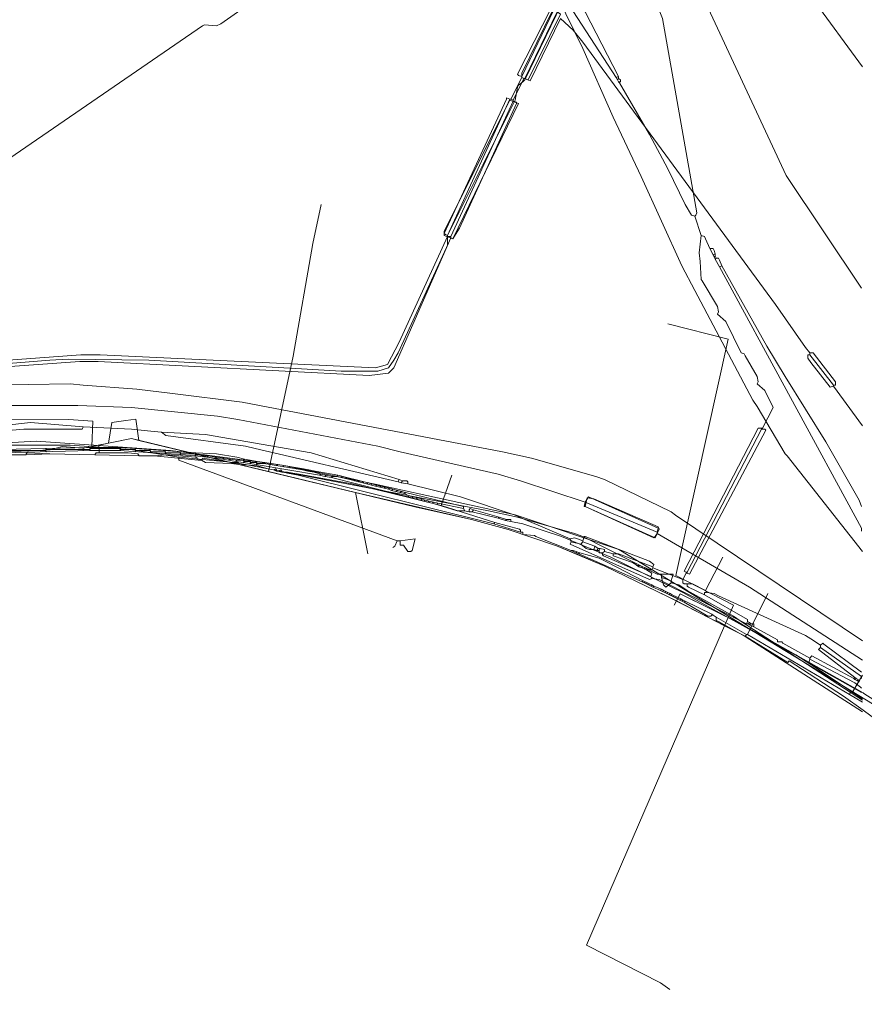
# Model space of a CAD drawing. Header units: metres. Extents: x 92810 to 93633, y 464687 to 465459.
# Tile 105 of 256: x 92865 to 92921, y 465021 to 465086. Entities that reach past the tile are written whole.
import ezdxf

# ---------------------------------------------------------------- set-up
doc = ezdxf.new("R2010")
doc.units = ezdxf.units.M
for name, color, linetype, lineweight, transparency in [('B-OI-KL-DATA_KPN-G', 90, 'SI_B_DATA_KPN', 18, 0.4), ('B-OI-KL-DATA_LIANDER-G', 90, 'SI_B_DATA_LIANDER', 18, 0.4), ('B-OI-KL-DATA_ZIGGO BV-G', 90, 'SI_B_DATA_ZIGGO', 18, 0.4), ('B-OI-KL-ET_HS_LIANDER-G', 10, 'SI_B_ET_HS_LIANDON', 18, 0.4), ('B-OI-KL-ET_LS_LIANDER-G', 190, 'SI_B_ET_LS_LIANDER', 18, 0.4), ('B-OI-KL-ET_MS_LIANDER-G', 130, 'SI_B_ET_MS_LIANDER', 18, 0.4), ('B-OI-KL-GAS_HD_LIANDER-G', 30, 'SI_B_GAS_HD_LIANDER', 18, 0.4), ('B-OI-KL-GAS_LD_LIANDER-G', 30, 'SI_B_GAS_LD_LIANDER', 18, 0.4), ('B-WE-KL-WATER-G', 170, 'KL-WATER-N', 18, 0.4)]:
    doc.layers.add(name, color=color, linetype=linetype, lineweight=lineweight, transparency=transparency)
doc.styles.get("Standard").update_dxf_attribs({"font": 'isocp.shx'})
doc.linetypes.add('KL-WATER-N', pattern='A,7,-0.5,[168,NLCS.SHX,S=0.75,R=0,X=0.75,Y=0],-2', length=9.5)
doc.linetypes.add('SI_B_DATA_KPN', pattern='A,5,-2,["KPN",Standard,S=1.5,R=0,X=-0.51,Y=-0.75],-8', length=15)
doc.linetypes.add('SI_B_DATA_LIANDER', pattern='A,5,-2,["LI-DATA",Standard,S=1.5,R=0,X=-0.51,Y=-0.75],-11', length=18)
doc.linetypes.add('SI_B_DATA_ZIGGO', pattern='A,5,-2,["ZIGGO",Standard,S=1.5,R=0,X=-0.51,Y=-0.75],-9', length=16)
doc.linetypes.add('SI_B_ET_HS_LIANDON', pattern='A,5,-2,["LI-HS",Standard,S=1.5,R=0,X=-0.51,Y=-0.75],-10', length=17)
doc.linetypes.add('SI_B_ET_LS_LIANDER', pattern='A,5,-2,["LI-LS",Standard,S=1.5,R=0,X=-0.51,Y=-0.75],-10', length=17)
doc.linetypes.add('SI_B_ET_MS_LIANDER', pattern='A,5,-2,["LI-MS",Standard,S=1.5,R=0,X=-0.51,Y=-0.75],-10', length=17)
doc.linetypes.add('SI_B_GAS_HD_LIANDER', pattern='A,5,-2,["LI-G-HD",Standard,S=1.5,R=0,X=-0.51,Y=-0.75],-11', length=18)
doc.linetypes.add('SI_B_GAS_LD_LIANDER', pattern='A,5,-2,["LI-G-LD",Standard,S=1.5,R=0,X=-0.51,Y=-0.75],-11', length=18)

msp = doc.modelspace()

# ---------------------------------------------------------------- linework, layer by layer
at = {"layer": 'B-OI-KL-DATA_KPN-G', "flags": 128}
for points in [[(92904.179, 465100.821), (92915.893, 465075.679), (92920.893, 465068.179)], [(92902.107, 465099.536), (92902.25, 465099.536), (92902.393, 465099.321), (92903.893, 465095.607), (92903.893, 465095.179), (92903.964, 465095.036), (92904.179, 465094.893), (92904.321, 465094.536), (92907.679, 465086.107), (92909.964, 465073.179), (92909.893, 465073.036), (92909.821, 465072.964)], [(92901.964, 465097.036), (92901.821, 465096.964), (92900.893, 465087.893), (92904.607, 465082.179)], [(92901.964, 465097.036), (92902.107, 465096.964), (92902.464, 465086.607), (92902.536, 465086.536), (92904.75, 465082.25)], [(92904.75, 465082.25), (92904.607, 465082.179)], [(92904.607, 465082.179), (92904.679, 465082.036)], [(92904.75, 465082.107), (92904.679, 465082.036)], [(92904.679, 465082.036), (92904.75, 465081.893)], [(92904.75, 465082.25), (92904.75, 465082.107)], [(92904.75, 465082.107), (92904.893, 465082.036), (92904.893, 465081.893)], [(92904.75, 465081.893), (92904.893, 465081.893)], [(92904.75, 465081.893), (92904.821, 465081.821)], [(92904.821, 465081.893), (92904.821, 465081.821)], [(92904.821, 465081.821), (92906.821, 465078.393), (92908.036, 465076.107), (92909.179, 465073.75), (92909.607, 465073.036), (92909.821, 465072.964)], [(92909.821, 465072.964), (92910.25, 465071.679)], [(92910.25, 465071.679), (92910.107, 465070.536), (92910.179, 465069.964), (92910.25, 465068.75), (92910.321, 465068.679), (92911.321, 465066.964), (92911.393, 465066.607), (92911.321, 465066.464), (92911.893, 465065.964), (92912.893, 465063.893), (92913.107, 465063.821), (92913.179, 465063.679), (92913.964, 465062.321), (92914.036, 465061.964), (92913.964, 465061.821), (92914.464, 465061.393), (92915.036, 465060.25), (92914.321, 465058.893)], [(92910.25, 465071.679), (92910.464, 465071.607), (92910.536, 465071.464), (92910.821, 465070.821)], [(92910.821, 465070.821), (92911.036, 465070.821), (92911.107, 465070.679), (92911.179, 465070.464)], [(92910.821, 465070.821), (92911.036, 465070.393)], [(92911.179, 465070.464), (92911.036, 465070.393)], [(92911.036, 465070.393), (92911.107, 465070.25)], [(92911.179, 465070.321), (92911.107, 465070.25)], [(92911.107, 465070.25), (92911.179, 465070.107)], [(92911.179, 465070.464), (92911.179, 465070.321)], [(92911.179, 465070.321), (92911.25, 465070.179)], [(92911.25, 465070.179), (92911.179, 465070.107)], [(92911.179, 465070.107), (92911.464, 465069.607)], [(92911.25, 465070.179), (92911.393, 465070.179), (92911.464, 465070.036), (92911.607, 465069.679)], [(92911.607, 465069.679), (92911.464, 465069.607)], [(92911.464, 465069.607), (92920.893, 465052.25), (92920.893, 465052.036)], [(92911.607, 465069.679), (92914.607, 465064.321), (92915.821, 465062.321), (92918.536, 465057.964), (92920.75, 465054.107), (92920.893, 465053.679)], [(92869.179, 465058.964), (92865.679, 465059.25), (92862.321, 465058.893), (92861.679, 465058.75), (92861.107, 465058.607), (92861.107, 465058.464)], [(92869.179, 465058.964), (92869.107, 465058.821), (92865.25, 465058.821), (92864.464, 465058.75), (92861.107, 465058.464)], [(92869.179, 465058.964), (92872.393, 465058.821), (92873.679, 465058.679), (92874.393, 465058.607)], [(92914.321, 465058.893), (92914.036, 465058.893), (92909.107, 465049.393), (92909.25, 465049.321)], [(92914.25, 465058.893), (92914.25, 465058.821)], [(92914.321, 465058.893), (92914.321, 465058.821)], [(92874.393, 465058.607), (92877.321, 465058.464), (92884.321, 465057.25), (92890.179, 465055.464)], [(92874.393, 465058.607), (92874.679, 465058.393), (92879.964, 465057.679), (92880.607, 465057.536), (92890.107, 465055.321)], [(92914.25, 465058.821), (92909.321, 465049.321)], [(92914.464, 465058.821), (92914.536, 465058.75), (92909.464, 465049.179), (92909.321, 465049.25)], [(92914.25, 465058.821), (92914.464, 465058.821)], [(92890.179, 465055.464), (92890.107, 465055.321)], [(92890.107, 465055.321), (92890.321, 465055.25)], [(92890.179, 465055.464), (92890.393, 465055.393)], [(92890.393, 465055.393), (92890.321, 465055.25)], [(92890.321, 465055.25), (92890.75, 465055.179)], [(92890.393, 465055.393), (92890.679, 465055.393), (92890.75, 465055.321), (92890.75, 465055.179)], [(92890.75, 465055.179), (92894.25, 465054.321), (92897.893, 465053.107), (92898.536, 465052.821), (92901.536, 465051.536)], [(92902.393, 465051.393), (92902.464, 465051.679), (92902.536, 465051.679), (92906.821, 465050.036), (92907.107, 465049.821), (92907.036, 465049.679)], [(92901.536, 465051.536), (92901.821, 465051.607), (92902.036, 465051.536), (92902.393, 465051.393)], [(92901.536, 465051.536), (92901.607, 465051.321)], [(92901.607, 465051.321), (92901.536, 465051.179), (92906.821, 465048.821), (92906.964, 465048.893)], [(92901.607, 465051.321), (92902.25, 465051.179)], [(92902.393, 465051.321), (92902.25, 465051.179)], [(92902.25, 465051.179), (92902.607, 465050.893), (92902.821, 465050.821), (92903.107, 465050.821)], [(92902.393, 465051.393), (92902.393, 465051.321)], [(92902.393, 465051.321), (92903.179, 465051.036)], [(92903.179, 465051.036), (92903.107, 465050.821)], [(92903.179, 465051.036), (92903.393, 465050.893)], [(92903.107, 465050.821), (92903.321, 465050.75)], [(92903.393, 465050.893), (92903.321, 465050.75)], [(92903.321, 465050.75), (92903.464, 465050.75)], [(92903.393, 465050.893), (92903.536, 465050.893)], [(92903.536, 465050.893), (92903.464, 465050.75)], [(92903.464, 465050.75), (92903.464, 465050.607), (92903.679, 465050.607)], [(92903.536, 465050.893), (92903.821, 465050.821), (92903.821, 465050.679)], [(92903.821, 465050.679), (92903.679, 465050.607)], [(92903.679, 465050.607), (92903.679, 465050.464), (92903.75, 465050.393), (92906.893, 465049.036)], [(92903.821, 465050.679), (92904.393, 465050.536)], [(92904.393, 465050.536), (92904.75, 465050.536), (92905.107, 465050.393), (92907.036, 465049.679)], [(92904.393, 465050.536), (92904.393, 465050.393), (92905.679, 465049.964), (92905.893, 465049.821), (92905.964, 465049.75)], [(92905.964, 465049.75), (92906.107, 465049.75)], [(92905.964, 465049.75), (92906.107, 465049.679)], [(92906.107, 465049.75), (92906.536, 465049.607)], [(92906.107, 465049.75), (92906.107, 465049.679)], [(92906.107, 465049.679), (92906.321, 465049.607)], [(92906.321, 465049.679), (92906.321, 465049.607)], [(92907.036, 465049.679), (92907.036, 465049.607)], [(92911.679, 465050.321), (92910.536, 465048.107)], [(92906.321, 465049.607), (92906.464, 465049.536)], [(92906.536, 465049.607), (92906.464, 465049.536)], [(92906.464, 465049.536), (92906.607, 465049.464)], [(92906.536, 465049.607), (92906.679, 465049.536)], [(92906.679, 465049.536), (92906.607, 465049.464)], [(92906.607, 465049.464), (92906.964, 465049.25), (92906.893, 465049.036)], [(92907.036, 465049.607), (92906.964, 465049.464), (92906.893, 465049.464), (92906.679, 465049.536)], [(92906.893, 465049.036), (92906.964, 465048.893)], [(92907.036, 465049.607), (92909.036, 465048.821)], [(92909.25, 465049.25), (92909.036, 465048.821)], [(92909.25, 465049.321), (92909.321, 465049.321)], [(92909.25, 465049.321), (92909.25, 465049.25)], [(92909.25, 465049.25), (92909.321, 465049.25)], [(92909.321, 465049.321), (92909.321, 465049.25)], [(92906.964, 465048.893), (92907.464, 465048.821), (92907.75, 465048.679), (92913.25, 465045.893)], [(92909.036, 465048.821), (92909.036, 465048.607), (92909.107, 465048.536), (92909.679, 465048.536)], [(92909.321, 465048.536), (92909.321, 465048.393), (92909.393, 465048.321), (92910.464, 465047.821)], [(92909.679, 465048.536), (92910.536, 465048.107)], [(92910.607, 465047.964), (92910.464, 465047.964), (92910.464, 465047.821)], [(92910.464, 465047.821), (92913.321, 465046.179), (92913.321, 465046.036)], [(92910.536, 465048.107), (92910.607, 465047.964)], [(92910.607, 465047.964), (92911.107, 465047.893), (92911.393, 465047.75), (92917.179, 465045.107), (92917.536, 465044.893), (92918.179, 465044.464)], [(92913.321, 465046.036), (92913.25, 465045.893)], [(92913.25, 465045.893), (92913.393, 465045.893)], [(92913.321, 465046.036), (92913.464, 465045.964)], [(92913.464, 465045.964), (92913.393, 465045.893)], [(92913.393, 465045.893), (92913.464, 465045.821)], [(92913.464, 465045.964), (92913.536, 465045.893)], [(92913.536, 465045.893), (92913.464, 465045.821)], [(92913.464, 465045.821), (92913.75, 465045.679)], [(92913.536, 465045.893), (92913.75, 465045.893), (92913.75, 465045.679)], [(92913.75, 465045.679), (92915.321, 465044.821), (92915.321, 465044.679), (92915.607, 465044.679), (92915.679, 465044.607), (92917.464, 465043.607)], [(92918.179, 465044.464), (92918.321, 465044.607), (92918.393, 465044.536), (92920.893, 465042.679)], [(92918.179, 465044.464), (92918.179, 465044.321)], [(92918.179, 465044.321), (92918.036, 465044.179), (92920.464, 465042.321)], [(92918.179, 465044.321), (92920.893, 465042.393), (92920.893, 465042.25)], [(92917.464, 465043.536), (92917.393, 465043.321), (92917.464, 465043.25), (92920.893, 465041.321)], [(92920.393, 465042.25), (92917.607, 465043.75), (92917.464, 465043.607)], [(92917.464, 465043.607), (92917.464, 465043.536)], [(92917.464, 465043.536), (92920.464, 465041.964), (92920.821, 465041.679), (92920.893, 465041.607)], [(92920.464, 465042.321), (92920.393, 465042.25)], [(92920.393, 465042.25), (92920.464, 465042.179)], [(92920.464, 465042.321), (92920.536, 465042.25)], [(92920.536, 465042.25), (92920.464, 465042.179)], [(92920.464, 465042.179), (92920.75, 465042.036)], [(92920.536, 465042.25), (92920.679, 465042.179)], [(92920.679, 465042.179), (92920.607, 465042.107)], [(92920.679, 465042.179), (92920.75, 465042.036)]]:
    msp.add_lwpolyline(points, dxfattribs=at)
at = {"layer": 'B-OI-KL-DATA_LIANDER-G', "flags": 128}
msp.add_lwpolyline([(92912.75, 465137.964), (92912.607, 465137.964), (92901.536, 465118.75), (92901.393, 465117.964), (92901.464, 465117.464), (92906.75, 465102.536), (92906.893, 465101.536), (92906.893, 465100.821), (92900.679, 465087.25), (92900.679, 465086.464), (92900.607, 465086.321), (92898.536, 465082.036), (92898.393, 465081.893), (92898.107, 465081.679), (92898.036, 465081.536), (92897.893, 465080.679), (92893.393, 465071.679), (92893.393, 465071.036), (92893.321, 465070.893), (92890.107, 465063.893), (92889.821, 465063.393), (92889.464, 465062.893), (92888.75, 465062.679), (92886.321, 465062.679), (92883.679, 465062.821), (92873.536, 465063.393), (92868.179, 465063.464), (92866.964, 465063.393), (92857.893, 465062.679), (92842.893, 465062.107), (92842.607, 465062.036), (92833.179, 465059.893), (92830.964, 465059.536)], dxfattribs=at)
at = {"layer": 'B-OI-KL-DATA_ZIGGO BV-G', "flags": 128}
for points in [[(92885.006, 465073.738), (92884.433, 465071.142), (92883.14, 465063.657), (92881.498, 465055.996)], [(92912.397, 465047.127), (92908.561, 465049.095), (92912.041, 465064.803), (92908.03, 465065.808)], [(92860.691, 465059.172), (92863.727, 465059.477), (92868.201, 465059.457), (92869.834, 465059.352), (92869.753, 465057.664), (92870.86, 465057.885)], [(92870.076, 465057.729), (92870.86, 465057.885), (92871.087, 465059.252)], [(92872.008, 465059.388), (92871.087, 465059.252)], [(92872.884, 465058.073), (92872.677, 465059.486), (92872.008, 465059.388)], [(92870.218, 465057.757), (92872.391, 465058.192), (92891.227, 465053.649)], [(92870.86, 465057.885), (92872.391, 465058.192), (92872.884, 465058.073)], [(92867, 465057.442), (92867.777, 465057.661), (92868.863, 465057.577)], [(92869.192, 465057.551), (92867.777, 465057.661)], [(92868.863, 465057.577), (92869.192, 465057.551)], [(92869.192, 465057.551), (92869.174, 465057.374)], [(92869.192, 465057.551), (92870.86, 465057.885)], [(92870.218, 465057.757), (92869.192, 465057.551)], [(92869.753, 465057.664), (92869.192, 465057.551)], [(92870.076, 465057.729), (92869.753, 465057.664)], [(92870.218, 465057.757), (92870.076, 465057.729)], [(92870.218, 465057.757), (92870.86, 465057.885)], [(92870.218, 465057.757), (92870.25, 465057.242)], [(92872.884, 465058.073), (92881.498, 465055.996)], [(92872.884, 465058.073), (92891.227, 465053.649), (92894.98, 465052.824)], [(92853.388, 465056.052), (92862.155, 465057.22), (92867, 465057.442)], [(92881.498, 465055.996), (92887.269, 465054.604)], [(92887.269, 465054.604), (92894.98, 465052.824), (92897.431, 465052.142)], [(92887.269, 465054.604), (92888.086, 465050.527)], [(92897.431, 465052.142), (92900.624, 465051.076)], [(92900.624, 465051.076), (92903.85, 465049.725), (92908.063, 465047.676), (92913.161, 465045.061)], [(92900.624, 465051.076), (92902.096, 465050.464), (92903.85, 465049.725)], [(92903.85, 465049.725), (92908.599, 465047.401)], [(92912.041, 465046.304), (92908.848, 465047.887), (92908.599, 465047.401)], [(92908.848, 465047.887), (92912.916, 465045.87), (92921, 465041.293)], [(92908.599, 465047.401), (92908.452, 465047.128)], [(92908.599, 465047.401), (92911.804, 465045.757)], [(92912.041, 465046.304), (92912.397, 465047.127)], [(92911.804, 465045.757), (92902.629, 465024.538)], [(92912.041, 465046.304), (92911.804, 465045.757)], [(92911.804, 465045.757), (92913.161, 465045.061), (92916.007, 465043.313)], [(92921, 465041.293), (92912.041, 465046.304)], [(92916.007, 465043.313), (92916.088, 465043.436), (92919.704, 465041.067), (92921, 465040.142)], [(92951.244, 465020.605), (92949.97, 465021.289), (92944.221, 465025.266), (92939.201, 465029), (92925.03, 465038.741), (92921.062, 465041.258), (92921, 465041.293)], [(92921, 465041.293), (92921.062, 465041.258)], [(92921, 465040.142), (92921.942, 465039.47), (92925.18, 465037.371)], [(92902.629, 465024.538), (92907.536, 465022.027), (92908.165, 465021.584)]]:
    msp.add_lwpolyline(points, dxfattribs=at)
at = {"layer": 'B-OI-KL-ET_HS_LIANDER-G', "flags": 128}
for points in [[(92900.464, 465086.75), (92900.25, 465086.821), (92900.25, 465086.75), (92898.036, 465082.393), (92898.107, 465082.321), (92898.321, 465082.25)], [(92900.464, 465086.679), (92898.321, 465082.25)], [(92900.679, 465086.536), (92898.536, 465082.107)], [(92900.679, 465086.536), (92900.893, 465086.393), (92898.75, 465082.036), (92898.536, 465082.107)], [(92898.321, 465082.179), (92897.607, 465080.75)], [(92898.464, 465082.107), (92897.75, 465080.679)], [(92898.321, 465082.25), (92898.321, 465082.179)], [(92898.321, 465082.179), (92898.464, 465082.107)], [(92898.464, 465082.107), (92898.536, 465082.107)], [(92897.536, 465080.75), (92897.321, 465080.821), (92897.321, 465080.75), (92893.179, 465071.821), (92893.25, 465071.75), (92893.393, 465071.679)], [(92897.536, 465080.75), (92893.393, 465071.679)], [(92897.75, 465080.607), (92897.964, 465080.536), (92897.964, 465080.464), (92894.179, 465072.179), (92893.75, 465071.464), (92893.607, 465071.536)], [(92897.75, 465080.607), (92893.607, 465071.607)], [(92897.536, 465080.75), (92897.607, 465080.75)], [(92897.607, 465080.75), (92897.75, 465080.679)], [(92897.75, 465080.679), (92897.75, 465080.607)], [(92893.393, 465071.607), (92890.179, 465064.607), (92889.393, 465063.107), (92888.607, 465062.893), (92870.321, 465063.75), (92869.036, 465063.75), (92857.25, 465062.893), (92843.821, 465062.393), (92842.536, 465062.25), (92834.536, 465060.393), (92833.036, 465060.107), (92810.321, 465055.893)], [(92893.607, 465071.536), (92889.821, 465062.893), (92889.464, 465062.536), (92888.179, 465062.393), (92870.179, 465063.321), (92868.964, 465063.321), (92857.25, 465062.464), (92843.893, 465061.964), (92842.75, 465061.821), (92839.75, 465060.75), (92839.393, 465060.75), (92839.107, 465060.607), (92839.107, 465060.464), (92837.179, 465060.25), (92830.964, 465058.821), (92830.107, 465058.679), (92828.464, 465058.464), (92819.964, 465056.75), (92810.679, 465055.393)], [(92893.393, 465071.679), (92893.393, 465071.607)], [(92893.393, 465071.607), (92893.607, 465071.607)], [(92893.607, 465071.607), (92893.607, 465071.536)], [(92849.679, 465058.179), (92862.393, 465060.25), (92864.25, 465060.393), (92868.821, 465060.393), (92872.393, 465060.25), (92878.107, 465059.679), (92879.464, 465059.464), (92888.75, 465057.679), (92890.25, 465057.321), (92896.75, 465055.821), (92898.25, 465055.393), (92902.536, 465053.964)], [(92902.536, 465053.964), (92902.75, 465054.321), (92907.393, 465052.25), (92907.321, 465051.964)], [(92902.536, 465053.964), (92902.464, 465053.679), (92902.536, 465053.679), (92907.107, 465051.607), (92907.179, 465051.679), (92907.321, 465051.893)], [(92902.536, 465053.964), (92907.321, 465051.964)], [(92907.321, 465051.964), (92907.321, 465051.893)], [(92907.321, 465051.893), (92913.464, 465048.321), (92920.964, 465043.464)]]:
    msp.add_lwpolyline(points, dxfattribs=at)
at = {"layer": 'B-OI-KL-ET_LS_LIANDER-G'}
for p, q in [((92911.75, 465095.464), (92920.964, 465082.893)), ((92881.179, 465087.75), (92878.321, 465085.75)), ((92900.321, 465086.536), (92898.321, 465082.464)), ((92877.25, 465085.679), (92877.107, 465085.607)), ((92878.036, 465085.607), (92877.25, 465085.679)), ((92878.321, 465085.75), (92878.036, 465085.607)), ((92898.893, 465081.964), (92900.893, 465086.107)), ((92900.893, 465086.107), (92901.75, 465085.321)), ((92877.107, 465085.607), (92855.964, 465071.107)), ((92901.75, 465085.321), (92902.393, 465084.536)), ((92902.393, 465084.536), (92915.179, 465067.107)), ((92898.321, 465082.464), (92898.321, 465082.179)), ((92898.321, 465082.179), (92898.893, 465081.964)), ((92897.536, 465080.679), (92893.179, 465071.964)), ((92893.75, 465071.464), (92898.107, 465080.464)), ((92898.107, 465080.464), (92897.536, 465080.679)), ((92893.179, 465071.964), (92893.179, 465071.679)), ((92893.179, 465071.679), (92893.75, 465071.464)), ((92915.179, 465067.107), (92917.179, 465064.25)), ((92917.179, 465064.25), (92917.464, 465063.893)), ((92917.464, 465063.75), (92917.321, 465063.75)), ((92917.321, 465063.75), (92917.321, 465063.536)), ((92917.321, 465063.536), (92917.536, 465063.25)), ((92917.464, 465063.893), (92917.464, 465063.75)), ((92917.464, 465063.893), (92917.679, 465063.893)), ((92917.464, 465063.75), (92919.036, 465061.75)), ((92917.679, 465063.893), (92919.179, 465061.964)), ((92917.536, 465063.25), (92918.821, 465061.607)), ((92918.821, 465061.607), (92919.036, 465061.679)), ((92919.179, 465061.75), (92919.036, 465061.75)), ((92919.036, 465061.75), (92919.036, 465061.679)), ((92919.036, 465061.679), (92920.964, 465059.036)), ((92919.179, 465061.964), (92919.179, 465061.75)), ((92863.964, 465057.107), (92865.393, 465057.107)), ((92865.464, 465057.25), (92865.393, 465057.179)), ((92865.393, 465057.179), (92865.393, 465057.107)), ((92866.964, 465057.179), (92865.393, 465057.107)), ((92866.964, 465057.179), (92865.464, 465057.25)), ((92866.964, 465057.179), (92869.964, 465057.107)), ((92869.964, 465057.107), (92870.036, 465057.25)), ((92869.964, 465057.107), (92872.893, 465057.036)), ((92870.036, 465057.25), (92872.179, 465057.25)), ((92872.179, 465057.25), (92872.821, 465057.179)), ((92872.821, 465057.179), (92872.893, 465057.036)), ((92873.893, 465057.036), (92872.893, 465057.036)), ((92873.893, 465057.036), (92874.679, 465057.107)), ((92873.893, 465057.036), (92876.821, 465056.75)), ((92874.679, 465057.107), (92876.679, 465056.964)), ((92876.679, 465056.964), (92876.75, 465056.893)), ((92876.75, 465056.893), (92876.821, 465056.75)), ((92877.036, 465056.75), (92877.107, 465056.893)), ((92877.107, 465056.893), (92879.107, 465056.607)), ((92876.821, 465056.75), (92877.036, 465056.75)), ((92877.036, 465056.75), (92877.321, 465056.607)), ((92877.321, 465056.607), (92879.036, 465056.536)), ((92879.107, 465056.607), (92879.036, 465056.536)), ((92879.036, 465056.536), (92879.536, 465056.464)), ((92879.107, 465056.607), (92879.464, 465056.607)), ((92879.464, 465056.607), (92879.536, 465056.536)), ((92879.536, 465056.536), (92879.536, 465056.464)), ((92879.536, 465056.464), (92880.679, 465056.393)), ((92880.679, 465056.393), (92881.464, 465056.179)), ((92881.464, 465056.179), (92881.821, 465056.107)), ((92881.821, 465056.107), (92881.964, 465056.179)), ((92881.821, 465056.107), (92882.036, 465056.036)), ((92881.964, 465056.179), (92882.036, 465056.107)), ((92882.036, 465056.107), (92882.036, 465056.036)), ((92882.036, 465056.036), (92882.107, 465056.036)), ((92882.107, 465056.036), (92882.321, 465056.107)), ((92882.107, 465056.036), (92882.393, 465055.964)), ((92882.321, 465056.107), (92882.393, 465056.036)), ((92882.393, 465056.036), (92882.393, 465055.964)), ((92882.393, 465055.964), (92882.75, 465055.964)), ((92882.464, 465055.964), (92882.75, 465055.893)), ((92882.75, 465055.964), (92883.107, 465055.893)), ((92882.75, 465055.964), (92882.75, 465055.893)), ((92882.75, 465055.893), (92883.464, 465055.75)), ((92883.107, 465055.893), (92883.536, 465055.821)), ((92883.107, 465055.893), (92883.107, 465055.821)), ((92883.536, 465055.821), (92883.464, 465055.75)), ((92883.464, 465055.75), (92896.464, 465052.536)), ((92883.536, 465055.821), (92887.036, 465055.179)), ((92892.964, 465053.75), (92893.679, 465055.75)), ((92887.036, 465055.179), (92889.464, 465054.607)), ((92889.464, 465054.607), (92892.964, 465053.75)), ((92892.964, 465053.75), (92896.536, 465052.607)), ((92902.536, 465053.679), (92902.679, 465054.25)), ((92907.179, 465051.607), (92902.536, 465053.679)), ((92902.679, 465054.25), (92903.107, 465054.179)), ((92903.107, 465054.179), (92907.393, 465052.321)), ((92896.536, 465052.607), (92896.464, 465052.536)), ((92896.464, 465052.536), (92898.25, 465051.964)), ((92896.536, 465052.607), (92898.179, 465052.179)), ((92907.393, 465052.321), (92907.464, 465052.179)), ((92898.179, 465052.179), (92898.25, 465052.107)), ((92898.25, 465052.107), (92898.25, 465051.964)), ((92898.25, 465051.964), (92898.393, 465051.964)), ((92898.393, 465051.964), (92898.393, 465051.821)), ((92898.393, 465051.821), (92899.179, 465051.75)), ((92899.179, 465051.75), (92899.25, 465051.679)), ((92899.25, 465051.679), (92901.607, 465050.75)), ((92907.464, 465052.179), (92907.179, 465051.607)), ((92901.607, 465050.75), (92901.75, 465050.75)), ((92901.607, 465050.75), (92901.75, 465050.679)), ((92901.75, 465050.75), (92902.179, 465050.607)), ((92901.75, 465050.75), (92901.75, 465050.679)), ((92901.75, 465050.679), (92901.964, 465050.607)), ((92901.964, 465050.679), (92901.964, 465050.607)), ((92901.964, 465050.607), (92902.107, 465050.536)), ((92902.179, 465050.607), (92902.107, 465050.536)), ((92902.107, 465050.536), (92906.321, 465048.679)), ((92902.179, 465050.607), (92903.464, 465050.25)), ((92903.464, 465050.25), (92904.036, 465049.964)), ((92904.036, 465049.964), (92906.393, 465048.75)), ((92906.393, 465048.75), (92906.321, 465048.679)), ((92906.321, 465048.679), (92906.607, 465048.536)), ((92906.393, 465048.75), (92906.679, 465048.607)), ((92906.536, 465048.679), (92906.464, 465048.607)), ((92906.679, 465048.607), (92906.607, 465048.536)), ((92906.607, 465048.536), (92906.75, 465048.464)), ((92906.679, 465048.607), (92906.821, 465048.536)), ((92906.821, 465048.536), (92906.75, 465048.464)), ((92906.75, 465048.464), (92907.036, 465048.321)), ((92906.821, 465048.536), (92906.964, 465048.464)), ((92906.964, 465048.464), (92906.893, 465048.393)), ((92906.964, 465048.464), (92907.107, 465048.393)), ((92907.107, 465048.393), (92907.036, 465048.321)), ((92907.107, 465048.393), (92907.607, 465048.179)), ((92907.036, 465048.321), (92907.536, 465048.107)), ((92907.607, 465048.179), (92907.536, 465048.107)), ((92907.536, 465048.107), (92907.679, 465048.036)), ((92907.607, 465048.179), (92907.893, 465048.036)), ((92907.75, 465048.107), (92907.679, 465048.036)), ((92907.679, 465048.036), (92907.821, 465047.964)), ((92907.893, 465048.036), (92907.821, 465047.964)), ((92907.821, 465047.964), (92908.679, 465047.536)), ((92907.893, 465048.036), (92908.036, 465047.964)), ((92908.036, 465047.964), (92907.964, 465047.893)), ((92908.036, 465047.964), (92908.179, 465047.893)), ((92908.179, 465047.893), (92908.107, 465047.821)), ((92908.179, 465047.893), (92908.321, 465047.821)), ((92908.321, 465047.821), (92908.25, 465047.75)), ((92908.321, 465047.821), (92908.893, 465047.536)), ((92908.464, 465047.75), (92908.393, 465047.679)), ((92913.321, 465045.179), (92914.679, 465047.893)), ((92908.607, 465047.679), (92908.536, 465047.607)), ((92908.75, 465047.607), (92908.679, 465047.536)), ((92908.679, 465047.536), (92908.821, 465047.464)), ((92908.893, 465047.536), (92908.821, 465047.464)), ((92908.821, 465047.464), (92909.107, 465047.321)), ((92908.893, 465047.536), (92909.036, 465047.464)), ((92909.036, 465047.464), (92908.964, 465047.393)), ((92909.036, 465047.464), (92909.179, 465047.393)), ((92909.179, 465047.393), (92909.107, 465047.321)), ((92909.107, 465047.321), (92910.679, 465046.393)), ((92909.179, 465047.393), (92910.964, 465046.536)), ((92910.893, 465046.393), (92910.964, 465046.464)), ((92910.964, 465046.536), (92910.964, 465046.464)), ((92910.964, 465046.536), (92911.036, 465046.464)), ((92910.964, 465046.464), (92911.036, 465046.464)), ((92911.036, 465046.464), (92911.25, 465046.321)), ((92910.679, 465046.393), (92910.893, 465046.393)), ((92911.25, 465046.321), (92913.25, 465045.179)), ((92911.25, 465046.321), (92911.25, 465046.107)), ((92911.25, 465046.107), (92911.393, 465046.036)), ((92911.393, 465046.036), (92913.179, 465045.036)), ((92913.25, 465045.179), (92913.179, 465045.036)), ((92913.25, 465045.179), (92913.321, 465045.179)), ((92913.321, 465045.179), (92920.107, 465041.179)), ((92913.179, 465045.036), (92920.964, 465040.036)), ((92920.321, 465041.393), (92920.964, 465042.464)), ((92920.107, 465041.179), (92920.179, 465041.393)), ((92920.107, 465041.179), (92920.964, 465040.679)), ((92920.179, 465041.393), (92920.321, 465041.393))]:
    msp.add_line(p, q, dxfattribs=at)
at = {"layer": 'B-OI-KL-ET_MS_LIANDER-G'}
for p, q in [((92869.607, 465057.607), (92863.75, 465057.464)), ((92869.679, 465057.393), (92863.821, 465057.25))]:
    msp.add_line(p, q, dxfattribs=at)
at = {"layer": 'B-OI-KL-ET_MS_LIANDER-G', "flags": 128}
for points in [[(92866.679, 465057.536), (92866.75, 465057.464)], [(92869.607, 465057.607), (92871.679, 465057.607)], [(92869.607, 465057.607), (92869.679, 465057.536)], [(92869.679, 465057.536), (92869.607, 465057.464)], [(92869.679, 465057.536), (92871.607, 465057.536)], [(92871.679, 465057.607), (92871.607, 465057.536)], [(92871.607, 465057.536), (92871.679, 465057.464)], [(92871.679, 465057.607), (92876.679, 465057.25)], [(92872.679, 465057.536), (92872.607, 465057.464)], [(92863.821, 465057.393), (92866.679, 465057.393)], [(92866.75, 465057.464), (92866.679, 465057.393)], [(92866.679, 465057.393), (92866.75, 465057.321)], [(92866.75, 465057.464), (92869.607, 465057.464)], [(92869.607, 465057.464), (92869.679, 465057.393)], [(92869.679, 465057.393), (92871.607, 465057.393)], [(92871.679, 465057.464), (92871.607, 465057.393)], [(92871.607, 465057.393), (92876.607, 465057.036)], [(92871.679, 465057.464), (92872.607, 465057.464)], [(92872.607, 465057.464), (92872.679, 465057.393)], [(92872.679, 465057.393), (92872.607, 465057.321)], [(92872.679, 465057.393), (92873.607, 465057.393)], [(92873.679, 465057.464), (92873.607, 465057.393)], [(92873.607, 465057.393), (92873.679, 465057.321)], [(92873.679, 465057.321), (92873.607, 465057.25)], [(92873.679, 465057.321), (92874.607, 465057.321)], [(92874.679, 465057.393), (92874.607, 465057.321)], [(92874.607, 465057.321), (92874.679, 465057.25)], [(92874.679, 465057.25), (92874.607, 465057.179)], [(92874.679, 465057.25), (92875.607, 465057.25)], [(92875.679, 465057.321), (92875.607, 465057.25)], [(92875.607, 465057.25), (92875.679, 465057.179)], [(92875.679, 465057.179), (92875.607, 465057.107)], [(92875.679, 465057.179), (92876.607, 465057.179)], [(92876.679, 465057.25), (92876.607, 465057.179)], [(92876.607, 465057.179), (92876.679, 465057.107)], [(92876.679, 465057.107), (92876.607, 465057.036)], [(92876.607, 465057.036), (92877.393, 465056.964)], [(92876.679, 465057.25), (92878.036, 465057.179), (92879.393, 465056.964), (92879.893, 465056.821)], [(92876.679, 465057.107), (92877.464, 465057.036)], [(92877.464, 465057.036), (92877.393, 465056.964)], [(92877.393, 465056.964), (92877.964, 465056.893)], [(92877.464, 465057.036), (92878.036, 465056.964)], [(92878.036, 465056.964), (92877.964, 465056.893)], [(92877.964, 465056.893), (92878.464, 465056.821)], [(92878.036, 465056.964), (92878.536, 465056.893)], [(92878.536, 465056.893), (92878.464, 465056.821)], [(92878.536, 465056.893), (92879.393, 465056.75)], [(92878.464, 465056.821), (92879.321, 465056.679)], [(92878.964, 465056.821), (92878.893, 465056.75)], [(92879.393, 465056.75), (92879.321, 465056.679)], [(92879.321, 465056.679), (92879.821, 465056.607)], [(92879.393, 465056.75), (92879.821, 465056.75)], [(92879.893, 465056.821), (92879.821, 465056.75)], [(92879.821, 465056.75), (92879.893, 465056.679)], [(92879.893, 465056.679), (92879.821, 465056.607)], [(92879.821, 465056.607), (92880.25, 465056.536)], [(92879.893, 465056.821), (92880.75, 465056.679)], [(92879.893, 465056.679), (92880.25, 465056.679)], [(92880.321, 465056.75), (92880.25, 465056.679)], [(92880.25, 465056.679), (92880.321, 465056.607)], [(92880.321, 465056.607), (92880.25, 465056.536)], [(92880.25, 465056.536), (92880.679, 465056.464)], [(92880.321, 465056.607), (92880.679, 465056.607)], [(92880.75, 465056.679), (92880.679, 465056.607)], [(92880.679, 465056.607), (92880.75, 465056.536)], [(92880.75, 465056.536), (92880.679, 465056.464)], [(92880.679, 465056.464), (92884.893, 465055.75)], [(92880.75, 465056.679), (92881.25, 465056.607)], [(92880.75, 465056.536), (92881.179, 465056.536)], [(92881.25, 465056.607), (92881.179, 465056.536)], [(92881.179, 465056.536), (92881.607, 465056.464)], [(92881.25, 465056.607), (92881.679, 465056.536)], [(92881.679, 465056.536), (92881.607, 465056.464)], [(92881.607, 465056.464), (92883.75, 465056.107)], [(92881.679, 465056.536), (92882.107, 465056.464)], [(92882.107, 465056.464), (92882.036, 465056.393)], [(92882.107, 465056.464), (92883.821, 465056.179)], [(92882.536, 465056.393), (92882.464, 465056.321)], [(92882.964, 465056.321), (92882.893, 465056.25)], [(92883.393, 465056.25), (92883.321, 465056.179)], [(92883.821, 465056.179), (92883.75, 465056.107)], [(92883.75, 465056.107), (92884.107, 465056.036)], [(92883.821, 465056.179), (92884.179, 465056.107)], [(92884.179, 465056.107), (92884.107, 465056.036)], [(92884.107, 465056.036), (92884.536, 465055.964)], [(92884.179, 465056.107), (92884.607, 465056.036)], [(92884.607, 465056.036), (92884.536, 465055.964)], [(92884.536, 465055.964), (92884.964, 465055.821)], [(92884.607, 465056.036), (92886.107, 465055.75)], [(92884.964, 465055.821), (92884.893, 465055.75)], [(92884.893, 465055.75), (92885.25, 465055.679)], [(92884.964, 465055.821), (92885.321, 465055.75)], [(92885.321, 465055.75), (92885.25, 465055.679)], [(92885.25, 465055.679), (92885.679, 465055.607)], [(92885.321, 465055.75), (92885.75, 465055.679)], [(92885.75, 465055.679), (92885.679, 465055.607)], [(92885.679, 465055.607), (92890.75, 465054.321)], [(92885.75, 465055.679), (92886.036, 465055.679)], [(92886.107, 465055.75), (92886.036, 465055.679)], [(92886.036, 465055.679), (92886.607, 465055.536)], [(92886.107, 465055.75), (92886.964, 465055.536)], [(92886.393, 465055.679), (92886.321, 465055.607)], [(92886.679, 465055.607), (92886.607, 465055.536)], [(92886.607, 465055.536), (92886.893, 465055.464)], [(92886.964, 465055.536), (92886.893, 465055.464)], [(92886.893, 465055.464), (92888.607, 465055.036)], [(92886.964, 465055.536), (92887.25, 465055.464)], [(92887.25, 465055.464), (92887.179, 465055.393)], [(92887.25, 465055.464), (92888.964, 465055.036)], [(92887.536, 465055.393), (92887.464, 465055.321)], [(92887.821, 465055.321), (92887.75, 465055.25)], [(92888.107, 465055.25), (92888.036, 465055.179)], [(92888.393, 465055.179), (92888.321, 465055.107)], [(92888.679, 465055.107), (92888.607, 465055.036)], [(92888.607, 465055.036), (92888.893, 465054.964)], [(92888.964, 465055.036), (92888.893, 465054.964)], [(92888.893, 465054.964), (92889.464, 465054.821)], [(92888.964, 465055.036), (92889.25, 465054.964)], [(92889.25, 465054.964), (92889.179, 465054.893)], [(92889.25, 465054.964), (92889.536, 465054.893)], [(92889.536, 465054.893), (92889.464, 465054.821)], [(92889.464, 465054.821), (92889.679, 465054.75)], [(92889.536, 465054.893), (92889.75, 465054.821)], [(92889.75, 465054.821), (92889.679, 465054.75)], [(92889.679, 465054.75), (92890.536, 465054.536)], [(92889.75, 465054.821), (92890.607, 465054.607)], [(92890.036, 465054.75), (92889.964, 465054.679)], [(92890.321, 465054.679), (92890.25, 465054.607)], [(92890.607, 465054.607), (92890.536, 465054.536)], [(92890.536, 465054.536), (92890.821, 465054.393)], [(92890.607, 465054.607), (92894.464, 465053.679), (92894.464, 465053.536)], [(92890.821, 465054.393), (92890.75, 465054.321)], [(92890.75, 465054.321), (92891.607, 465054.107)], [(92890.821, 465054.393), (92891.679, 465054.179)], [(92891.107, 465054.321), (92891.036, 465054.25)], [(92891.393, 465054.25), (92891.321, 465054.179)], [(92891.679, 465054.179), (92891.607, 465054.107)], [(92891.607, 465054.107), (92891.821, 465054.036)], [(92891.679, 465054.179), (92891.893, 465054.107)], [(92891.893, 465054.107), (92891.821, 465054.036)], [(92891.821, 465054.036), (92892.107, 465053.964)], [(92891.893, 465054.107), (92892.179, 465054.036)], [(92892.179, 465054.036), (92892.107, 465053.964)], [(92892.107, 465053.964), (92892.679, 465053.821)], [(92892.179, 465054.036), (92892.464, 465053.964)], [(92892.464, 465053.964), (92892.393, 465053.893)], [(92892.464, 465053.964), (92892.75, 465053.893)], [(92892.75, 465053.893), (92892.679, 465053.821)], [(92892.679, 465053.821), (92894.036, 465053.393), (92894.536, 465053.393)], [(92892.75, 465053.893), (92894.464, 465053.536)], [(92894.464, 465053.536), (92894.536, 465053.393)], [(92894.536, 465053.393), (92894.821, 465053.321)], [(92895.107, 465053.464), (92894.893, 465053.536), (92894.821, 465053.464), (92894.821, 465053.321)], [(92894.821, 465053.321), (92895.036, 465053.321)], [(92895.107, 465053.464), (92895.036, 465053.321)], [(92895.036, 465053.321), (92896.75, 465052.893)], [(92895.107, 465053.464), (92896.821, 465052.964)], [(92896.821, 465052.964), (92896.75, 465052.893)], [(92896.821, 465052.964), (92897.321, 465052.821)], [(92896.75, 465052.893), (92897.25, 465052.75)], [(92897.321, 465052.821), (92897.25, 465052.75)], [(92897.25, 465052.75), (92897.607, 465052.679)], [(92897.321, 465052.821), (92897.607, 465052.821), (92897.607, 465052.679)], [(92897.607, 465052.679), (92898.393, 465052.536), (92900.964, 465051.679), (92904.25, 465050.321), (92905.536, 465049.679), (92909.036, 465047.964), (92910.179, 465047.321), (92916.536, 465043.821), (92917.536, 465043.179), (92920.964, 465040.893)]]:
    msp.add_lwpolyline(points, dxfattribs=at)
at = {"layer": 'B-OI-KL-GAS_HD_LIANDER-G', "flags": 128}
msp.add_lwpolyline([(92858.536, 465060.893), (92862.75, 465061.75), (92868.321, 465061.821), (92869.179, 465061.75), (92872.75, 465061.464), (92875.107, 465061.179), (92879.75, 465060.607), (92880.893, 465060.393), (92897.036, 465057.321), (92898.964, 465056.893), (92903.25, 465055.679), (92903.821, 465055.464), (92908.25, 465053.321), (92908.536, 465053.107), (92920.964, 465044.75)], dxfattribs=at)
at = {"layer": 'B-OI-KL-GAS_LD_LIANDER-G', "flags": 128}
for points in [[(92898.393, 465092.25), (92902.393, 465084.107), (92904.393, 465079.536), (92906.25, 465075.607), (92908.964, 465069.679), (92909.821, 465068.036), (92913.679, 465060.75), (92913.964, 465060.321), (92915.821, 465057.179), (92915.964, 465057.036), (92920.964, 465050.679)], [(92875.536, 465056.964), (92872.321, 465057.464), (92868.321, 465057.75), (92862.179, 465057.75), (92861.536, 465057.679), (92857.536, 465057.25), (92856.25, 465057.036), (92846.964, 465055.393)], [(92875.536, 465056.964), (92879.179, 465056.607), (92879.964, 465056.464), (92896.107, 465053.393), (92898.036, 465052.964), (92901.821, 465051.893), (92902.393, 465051.679), (92907.321, 465049.179), (92908.393, 465049.179)], [(92875.536, 465056.964), (92875.536, 465056.75), (92890.036, 465051.393)], [(92890.036, 465051.393), (92889.893, 465051.036), (92889.75, 465050.964)], [(92890.036, 465051.393), (92890.25, 465051.393)], [(92907.607, 465049.179), (92907.607, 465048.964)], [(92908.393, 465049.179), (92908.25, 465048.75)], [(92907.607, 465048.964), (92908.25, 465048.75)], [(92907.607, 465048.964), (92907.75, 465048.464), (92907.893, 465048.321), (92908.25, 465048.607)], [(92908.25, 465048.75), (92908.25, 465048.607)], [(92908.25, 465048.607), (92908.75, 465048.464), (92909.321, 465048.107), (92912.393, 465046.393), (92912.893, 465046.036), (92920.964, 465040.821)]]:
    msp.add_lwpolyline(points, dxfattribs=at)
msp.add_lwpolyline([(92890.25, 465051.393), (92891.25, 465051.536), (92891.036, 465050.75), (92890.964, 465050.679), (92890.75, 465050.679), (92890.464, 465051.107), (92890.25, 465051.107)], close=True, dxfattribs=at)
at = {"layer": 'B-WE-KL-WATER-G'}
msp.add_lwpolyline([(92924.405, 465038.89), (92904.779, 465050.815), (92898.008, 465053.084), (92897.893, 465053.122), (92888.985, 465055.071), (92888.686, 465055.137), (92882.394, 465056.433), (92878.115, 465056.994), (92874.981, 465057.405), (92866.05, 465058.016), (92858.146, 465057.584), (92844.252, 465055.413), (92815.115, 465049.824)], dxfattribs=at)

doc.saveas('drawing.dxf')
